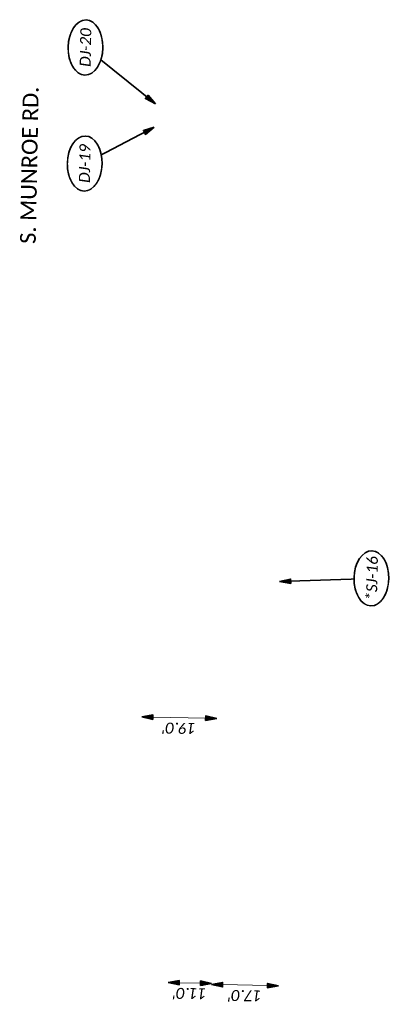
# Model space of a CAD drawing. Header units: feet. Extents: x 1368653 to 2286356, y 514938 to 1180851.
# Tile 16 of 19: x 2267244 to 2267338, y 523957 to 524207. Entities that reach past the tile are written whole.
import ezdxf
from ezdxf.enums import TextEntityAlignment as Align

# ---------------------------------------------------------------- set-up
doc = ezdxf.new("R2010")
doc.units = ezdxf.units.FT
doc.header["$LTSCALE"] = 20
doc.header["$MEASUREMENT"] = 0
doc.set_wipeout_variables(frame=1)
doc.layers.get('0').update_dxf_attribs({"lineweight": 15, "true_color": 0xc2ced6})
doc.layers.get('Defpoints').update_dxf_attribs({"lineweight": 15})
doc.layers.add('TX_P_20', color=7, linetype='Continuous', lineweight=35)
doc.styles.add('P_Slanted - Normal Fixed Spacing', font='calibrii.ttf', dxfattribs={"height": 0.14})
doc.styles.add('P_Slanted - Title', font='calibriz.ttf', dxfattribs={"height": 0.2})
doc.styles.add('Slanted-Normal', font='font31.shx', dxfattribs={"height": 0.14})
doc.dimstyles.new('Dec-1  Slanted', dxfattribs={"dimtxt": 0.14, "dimasz": 0.14, "dimexe": 0.07, "dimexo": 0.07, "dimgap": 0.07, "dimtad": 1, "dimdec": 1, "dimzin": 3, "dimdsep": 46, "dimtxsty": 'Slanted-Normal', "dimblk": 'Dim1', "dimcen": 0, "dimclrd": 95, "dimclre": 95, "dimclrt": 7, "dimadec": 1, "dimazin": 3, "dimtfac": 1, "dimtdec": 1, "dimtix": 1, "dimtofl": 0, "dimtmove": 1, "dimatfit": 3, "dimldrblk": 'Dim1', "dimfxl": 1, "dimtolj": 1, "dimtzin": 0, "dimlwd": -1, "dimlwe": -1, "dimarcsym": 0})
doc.dimstyles.new('P_Dec-1 Masked Slanted', dxfattribs={"dimtxt": 0.14, "dimasz": 0.14, "dimexe": 0.21, "dimexo": 0.21, "dimgap": 0.0625, "dimtad": 1, "dimdec": 1, "dimzin": 3, "dimdsep": 46, "dimtxsty": 'P_Slanted - Normal Fixed Spacing', "dimblk": 'Dim1', "dimcen": 0.035, "dimclrd": 95, "dimclre": 95, "dimclrt": 7, "dimaunit": 1, "dimadec": 3, "dimazin": 2, "dimtfac": 1, "dimtdec": 1, "dimtix": 1, "dimtmove": 1, "dimatfit": 3, "dimldrblk": 'Dim1', "dimfxl": 1, "dimtfill": 1, "dimtolj": 1, "dimtzin": 0, "dimlwd": 15, "dimlwe": 15, "dimarcsym": 0})

# ---------------------------------------------------------------- blocks, each defined once
blk = doc.blocks.new('Dim1')
h = blk.add_hatch(color=4)
h.dxf.hatch_style = 1
h.paths.add_polyline_path([(0, 0), (-1, -0.2), (-1, 0.2)])
at = {"color": 4}
blk.add_lwpolyline([(0, 0), (-1, -0.2), (-1, 0.2), (0, 0)], dxfattribs=at)
blk = doc.blocks.new('*D1370')
at = {"layer": 'TX_P_20', "color": 95, "linetype": 'Continuous', "lineweight": 15, "transparency": 16777216}
blk.add_line((2267284.93, 523962.02), (2267290.33, 523961.91), dxfattribs=at)
at = {"layer": 'TX_P_20', "color": 7, "transparency": 16777216, "insert": (2267287.58, 523959.28), "char_height": 2.8, "attachment_point": 5, "rotation": 178.8897, "style": 'P_Slanted - Normal Fixed Spacing', "bg_fill": 3, "box_fill_scale": 1.25, "bg_fill_color": 256, "bg_fill_true_color": 13158600, "bg_fill_transparency": 0}
blk.add_mtext("\\A1;11.0'", dxfattribs=at)
at = {"layer": 'Defpoints', "color": 0, "transparency": 16777216}
for p in [(2267282.13, 523962.07), (2267293.13, 523961.86), (2267293.13, 523961.86)]:
    blk.add_point(p, dxfattribs=at)
at = {"layer": 'TX_P_20', "color": 95, "lineweight": 15, "transparency": 16777216, "xscale": 2.8, "yscale": 2.8, "zscale": 2.8}
for p, rotation in [((2267282.13, 523962.07), 178.8897049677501), ((2267293.13, 523961.86), 358.8897049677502)]:
    blk.add_blockref('Dim1', p, dxfattribs=dict(at, rotation=rotation))
blk = doc.blocks.new('*D1371')
at = {"layer": 'Defpoints', "color": 0, "transparency": 16777216}
for p in [(2267293.12, 523961.58), (2267293.12, 523961.58), (2267310.12, 523961.25)]:
    blk.add_point(p, dxfattribs=at)
at = {"layer": 'TX_P_20', "color": 95, "linetype": 'Continuous', "lineweight": 15, "transparency": 16777216}
blk.add_line((2267307.32, 523961.31), (2267295.92, 523961.53), dxfattribs=at)
at = {"layer": 'TX_P_20', "color": 7, "transparency": 16777216, "insert": (2267301.57, 523958.73), "char_height": 2.8, "attachment_point": 5, "rotation": 178.8897, "style": 'P_Slanted - Normal Fixed Spacing', "bg_fill": 3, "box_fill_scale": 1.25, "bg_fill_color": 256, "bg_fill_true_color": 13158600, "bg_fill_transparency": 0}
blk.add_mtext("\\A1;17.0'", dxfattribs=at)
at = {"layer": 'TX_P_20', "color": 95, "lineweight": 15, "transparency": 16777216, "xscale": 2.8, "yscale": 2.8, "zscale": 2.8}
for p, rotation in [((2267293.12, 523961.58), 178.889704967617), ((2267310.12, 523961.25), 358.889704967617)]:
    blk.add_blockref('Dim1', p, dxfattribs=dict(at, rotation=rotation))
blk = doc.blocks.new('*D1372')
at = {"layer": 'Defpoints', "color": 0, "transparency": 16777216}
for p in [(2267275.43, 524029.54), (2267294.43, 524029.18), (2267294.43, 524029.18)]:
    blk.add_point(p, dxfattribs=at)
at = {"layer": 'TX_P_20', "color": 95, "linetype": 'Continuous', "lineweight": 15, "transparency": 16777216}
blk.add_line((2267278.23, 524029.49), (2267291.63, 524029.23), dxfattribs=at)
at = {"layer": 'TX_P_20', "color": 95, "lineweight": 15, "transparency": 16777216, "xscale": 2.8, "yscale": 2.8, "zscale": 2.8}
for p, rotation in [((2267275.43, 524029.54), 178.8897049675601), ((2267294.43, 524029.18), 358.8897049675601)]:
    blk.add_blockref('Dim1', p, dxfattribs=dict(at, rotation=rotation))
at = {"layer": 'TX_P_20', "color": 7, "transparency": 16777216, "insert": (2267284.88, 524026.68), "char_height": 2.8, "attachment_point": 5, "rotation": 178.8897, "style": 'P_Slanted - Normal Fixed Spacing', "bg_fill": 3, "box_fill_scale": 1.25, "bg_fill_color": 256, "bg_fill_true_color": 13158600, "bg_fill_transparency": 0}
blk.add_mtext("\\A1;19.0'", dxfattribs=at)
blk = doc.blocks.new('*U1442')
at = {"linetype": 'ByBlock', "lineweight": -2}
blk.add_ellipse((0, 0), major_axis=(-0.35, 0), ratio=0.628571, dxfattribs=at)
for points, override in [([(-0.064, 1.164), (0, 0)], {"dimscale": 1, "dimgap": 0.07, "dimtad": 0}), ([(-0.119, -0.115), (0, 0)], {"dimscale": 1, "dimgap": 0.07, "dimtad": 0, "dimldrblk": 'None'}), ([(0.132, 0.091), (0, 0)], {"dimldrblk": 'DotSmall'})]:
    blk.add_leader(points, dimstyle='Dec-1  Slanted', override=override)
blk.add_wipeout([(0.122, 0.195), (0.066, 0.206), (-0.005, 0.21), (-0.061, 0.207), (-0.117, 0.197), (-0.172, 0.181), (-0.227, 0.155), (-0.264, 0.131), (-0.296, 0.103), (-0.321, 0.069), (-0.333, 0.044), (-0.338, 0.022), (-0.34, 0), (-0.338, -0.022), (-0.332, -0.045), (-0.323, -0.066), (-0.298, -0.101), (-0.267, -0.13), (-0.233, -0.153), (-0.178, -0.179), (-0.122, -0.196), (-0.069, -0.206), (0, -0.21), (0.058, -0.206), (0.12, -0.196), (0.176, -0.179), (0.227, -0.156), (0.263, -0.132), (0.297, -0.101), (0.321, -0.068), (0.332, -0.043), (0.338, -0.022), (0.34, 0), (0.338, 0.022), (0.332, 0.044), (0.322, 0.066), (0.303, 0.094), (0.273, 0.124), (0.23, 0.154), (0.173, 0.18)])
at = {"style": 'P_Slanted - Normal Fixed Spacing'}
blk.add_attdef('D-000', text='', height=0.14, dxfattribs=at).set_placement((0, 0), align=Align.MIDDLE)
blk = doc.blocks.new('*U1443')
at = {"linetype": 'ByBlock', "lineweight": -2}
blk.add_ellipse((0, 0), major_axis=(-0.35, 0), ratio=0.628571, dxfattribs=at)
for points, override in [([(-0.119, -0.115), (0, 0)], {"dimscale": 1, "dimgap": 0.07, "dimtad": 0, "dimldrblk": 'None'}), ([(0.132, 0.091), (0, 0)], {"dimldrblk": 'DotSmall'}), ([(0.478, -0.873), (0, 0)], {"dimscale": 1, "dimgap": 0.07, "dimtad": 0})]:
    blk.add_leader(points, dimstyle='Dec-1  Slanted', override=override)
blk.add_wipeout([(0.122, 0.195), (0.066, 0.206), (-0.005, 0.21), (-0.061, 0.207), (-0.117, 0.197), (-0.172, 0.181), (-0.227, 0.155), (-0.264, 0.131), (-0.296, 0.103), (-0.321, 0.069), (-0.333, 0.044), (-0.338, 0.022), (-0.34, 0), (-0.338, -0.022), (-0.332, -0.045), (-0.323, -0.066), (-0.298, -0.101), (-0.267, -0.13), (-0.233, -0.153), (-0.178, -0.179), (-0.122, -0.196), (-0.069, -0.206), (0, -0.21), (0.058, -0.206), (0.12, -0.196), (0.176, -0.179), (0.227, -0.156), (0.263, -0.132), (0.297, -0.101), (0.321, -0.068), (0.332, -0.043), (0.338, -0.022), (0.34, 0), (0.338, 0.022), (0.332, 0.044), (0.322, 0.066), (0.303, 0.094), (0.273, 0.124), (0.23, 0.154), (0.173, 0.18)])
at = {"style": 'P_Slanted - Normal Fixed Spacing'}
blk.add_attdef('D-000', text='', height=0.14, dxfattribs=at).set_placement((0, 0), align=Align.MIDDLE)
blk = doc.blocks.new('*U1444')
at = {"linetype": 'ByBlock', "lineweight": -2}
blk.add_ellipse((0, 0), major_axis=(-0.35, 0), ratio=0.628571, dxfattribs=at)
for points, override in [([(-0.698, -0.9), (0, 0)], {"dimscale": 1, "dimgap": 0.07, "dimtad": 0}), ([(-0.119, -0.115), (0, 0)], {"dimscale": 1, "dimgap": 0.07, "dimtad": 0, "dimldrblk": 'None'}), ([(0.132, 0.091), (0, 0)], {"dimldrblk": 'DotSmall'})]:
    blk.add_leader(points, dimstyle='Dec-1  Slanted', override=override)
blk.add_wipeout([(0.122, 0.195), (0.066, 0.206), (-0.005, 0.21), (-0.061, 0.207), (-0.117, 0.197), (-0.172, 0.181), (-0.227, 0.155), (-0.264, 0.131), (-0.296, 0.103), (-0.321, 0.069), (-0.333, 0.044), (-0.338, 0.022), (-0.34, 0), (-0.338, -0.022), (-0.332, -0.045), (-0.323, -0.066), (-0.298, -0.101), (-0.267, -0.13), (-0.233, -0.153), (-0.178, -0.179), (-0.122, -0.196), (-0.069, -0.206), (0, -0.21), (0.058, -0.206), (0.12, -0.196), (0.176, -0.179), (0.227, -0.156), (0.263, -0.132), (0.297, -0.101), (0.321, -0.068), (0.332, -0.043), (0.338, -0.022), (0.34, 0), (0.338, 0.022), (0.332, 0.044), (0.322, 0.066), (0.303, 0.094), (0.273, 0.124), (0.23, 0.154), (0.173, 0.18)])
at = {"style": 'P_Slanted - Normal Fixed Spacing'}
blk.add_attdef('D-000', text='', height=0.14, dxfattribs=at).set_placement((0, 0), align=Align.MIDDLE)

msp = doc.modelspace()

# ---------------------------------------------------------------- block references
at = {"layer": 'TX_P_20', "xscale": 19.99999999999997, "yscale": 19.99999999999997, "zscale": 19.99999999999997, "rotation": 88.88970496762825}
for name, p, values in [('*U1444', (2267261.13, 524199.63), {'D-000': 'DJ-20'}), ('*U1443', (2267260.93, 524170.15), {'D-000': 'DJ-19'}), ('*U1442', (2267333.68, 524064.76), {'D-000': '*SJ-16'})]:
    msp.add_blockref(name, p, dxfattribs=at).add_auto_attribs(values)

# ---------------------------------------------------------------- texts
at = {"layer": 'TX_P_20', "insert": (2267244.5, 524149.79), "char_height": 4, "width": 42, "attachment_point": 1, "rotation": 88.8897, "line_spacing_factor": 1.14, "style": 'P_Slanted - Title', "bg_fill": 3, "box_fill_scale": 1.5, "bg_fill_color": 256, "bg_fill_transparency": 0}
msp.add_mtext('S. MUNROE RD.', dxfattribs=at)

# ---------------------------------------------------------------- dimensions: what is measured, and where the dimension line sits
at = {"layer": 'TX_P_20'}
dim = msp.add_aligned_dim(p1=(2267275.43, 524029.54), p2=(2267294.43, 524029.18), distance=0, dimstyle='P_Dec-1 Masked Slanted', override={"dimtad": 4, "dimpost": "'"}, dxfattribs=at)
dim.commit()
dim.dimension.update_dxf_attribs({"geometry": '*D1372', "text_midpoint": (2267284.88, 524026.68)})
dim = msp.add_linear_dim(base=(2267293.13, 523961.86), p1=(2267282.13, 523962.07), p2=(2267293.13, 523961.86), angle=358.8897, dimstyle='P_Dec-1 Masked Slanted', override={"dimtad": 4, "dimpost": "'"}, dxfattribs=at)
dim.commit()
dim.dimension.update_dxf_attribs({"geometry": '*D1370', "text_midpoint": (2267287.63, 523961.97), "dimtype": 161})

# ---------------------------------------------------------------- next in the draw order: dimensions: what is measured, and where the dimension line sits
dim = msp.add_linear_dim(base=(2267293.12, 523961.58), p1=(2267310.12, 523961.25), p2=(2267293.12, 523961.58), angle=178.8897, dimstyle='P_Dec-1 Masked Slanted', override={"dimtad": 4, "dimpost": "'"}, dxfattribs=at)
dim.commit()
dim.dimension.update_dxf_attribs({"geometry": '*D1371', "text_midpoint": (2267301.62, 523961.42), "dimtype": 161})

doc.saveas('drawing.dxf')
